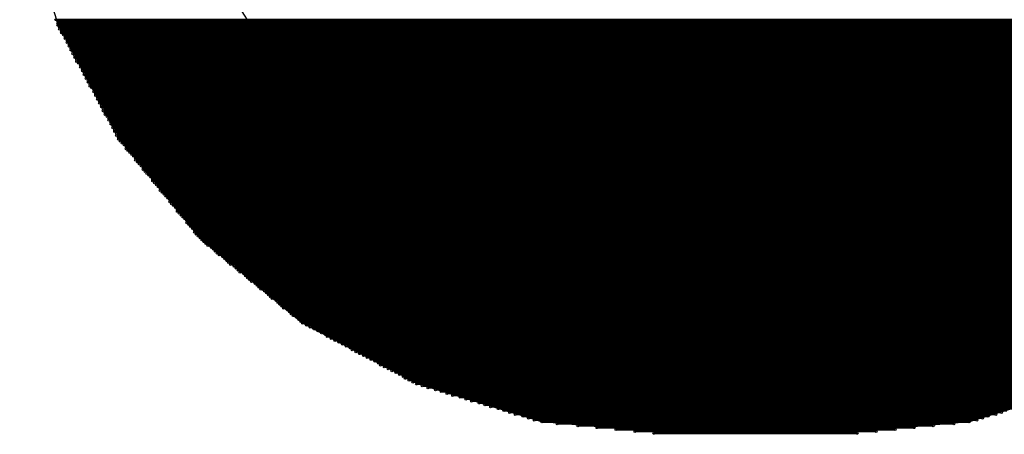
# Model space of a CAD drawing. Extents: x 0 to 30.2, y 0 to 20.7.
# Tile 67 of 131: x 5.832 to 7.149, y 17.789 to 18.344. Entities that reach past the tile are written whole.
import ezdxf

# ---------------------------------------------------------------- set-up
doc = ezdxf.new("R2010")
doc.units = 0
doc.layers.get('0').update_dxf_attribs({"linetype": 'CONTINUOUS'})
doc.layers.add('SEEEDSTUDIOXIAORP2040V1_22_GBS', color=6, linetype='CONTINUOUS')

# ---------------------------------------------------------------- blocks, each defined once
blk = doc.blocks.new('ROUND_271')
blk.add_circle((0, 0), 0.8014)
blk = doc.blocks.new('ROUND_7')
blk.add_circle((0, 0), 0)
blk = doc.blocks.new('ROUND_8')
blk.add_circle((0, 0), 0.00127)

msp = doc.modelspace()

# ---------------------------------------------------------------- linework, layer by layer
at = {"layer": 'SEEEDSTUDIOXIAORP2040V1_22_GBS'}
for points in [[(5.88264, 18.3388), (5.83184, 18.5039)], [(5.96646, 18.18386), (5.88264, 18.3388)], [(6.07568, 18.04924), (5.96646, 18.18386)], [(6.2103, 17.93748), (6.07568, 18.04924)], [(6.36524, 17.8562), (6.2103, 17.93748)], [(6.53034, 17.8054), (6.36524, 17.8562)], [(7.26694, 17.8562), (7.10184, 17.8054)], [(6.7056, 17.79016), (6.53034, 17.8054)], [(7.10184, 17.8054), (6.92912, 17.79016)], [(6.92912, 17.79016), (6.7056, 17.79016)]]:
    msp.add_lwpolyline(points, dxfattribs=at)
at = {"layer": 'SEEEDSTUDIOXIAORP2040V1_22_GBS', "const_width": 0.00254}
for points in [[(7.75208, 18.34388), (5.8801, 18.34388)], [(5.88264, 18.34134), (7.74954, 18.34134)], [(7.74954, 18.3388), (5.88264, 18.3388)], [(5.88264, 18.33626), (7.74954, 18.33626)], [(7.747, 18.33372), (5.88518, 18.33372)], [(5.88518, 18.33118), (7.747, 18.33118)], [(7.74446, 18.32864), (5.88772, 18.32864)], [(5.88772, 18.3261), (7.74446, 18.3261)], [(7.74192, 18.32356), (5.89026, 18.32356)], [(5.8928, 18.32102), (7.73938, 18.32102)], [(7.73938, 18.31848), (5.8928, 18.31848)], [(5.89534, 18.31594), (7.73684, 18.31594)], [(7.73684, 18.3134), (5.89534, 18.3134)], [(5.89788, 18.31086), (7.7343, 18.31086)], [(7.7343, 18.30832), (5.89788, 18.30832)], [(5.90042, 18.30578), (7.73176, 18.30578)], [(7.73176, 18.30324), (5.90042, 18.30324)], [(5.90296, 18.3007), (7.72922, 18.3007)], [(7.72922, 18.29816), (5.90296, 18.29816)], [(5.9055, 18.29562), (7.72668, 18.29562)], [(7.72668, 18.29308), (5.9055, 18.29308)], [(5.90804, 18.29054), (7.72414, 18.29054)], [(7.72414, 18.288), (5.90804, 18.288)], [(5.91058, 18.28546), (7.7216, 18.28546)], [(7.71906, 18.28292), (5.91312, 18.28292)], [(5.91312, 18.28038), (7.71906, 18.28038)], [(7.71652, 18.27784), (5.91566, 18.27784)], [(5.91566, 18.2753), (7.71652, 18.2753)], [(7.71398, 18.27276), (5.9182, 18.27276)], [(5.9182, 18.27022), (7.71398, 18.27022)], [(7.71144, 18.26768), (5.92074, 18.26768)], [(5.92074, 18.26514), (7.71144, 18.26514)], [(7.7089, 18.2626), (5.92328, 18.2626)], [(5.92328, 18.26006), (7.7089, 18.26006)], [(7.70636, 18.25752), (5.92582, 18.25752)], [(5.92582, 18.25498), (7.70636, 18.25498)], [(7.70382, 18.25244), (5.92836, 18.25244)], [(5.9309, 18.2499), (7.70382, 18.2499)], [(7.70128, 18.24736), (5.9309, 18.24736)], [(5.93344, 18.24482), (7.69874, 18.24482)], [(7.69874, 18.24228), (5.93344, 18.24228)], [(5.93598, 18.23974), (7.6962, 18.23974)], [(7.6962, 18.2372), (5.93598, 18.2372)], [(5.93852, 18.23466), (7.69366, 18.23466)], [(7.69366, 18.23212), (5.93852, 18.23212)], [(5.94106, 18.22958), (7.69112, 18.22958)], [(7.69112, 18.22704), (5.94106, 18.22704)], [(5.9436, 18.2245), (7.68858, 18.2245)], [(7.68858, 18.22196), (5.9436, 18.22196)], [(5.94614, 18.21942), (7.68604, 18.21942)], [(7.68604, 18.21688), (5.94614, 18.21688)], [(5.94868, 18.21434), (7.6835, 18.21434)], [(7.6835, 18.2118), (5.95122, 18.2118)], [(5.95122, 18.20926), (7.68096, 18.20926)], [(7.67842, 18.20672), (5.95376, 18.20672)], [(5.95376, 18.20418), (7.67842, 18.20418)], [(7.67588, 18.20164), (5.9563, 18.20164)], [(5.9563, 18.1991), (7.67588, 18.1991)], [(7.67334, 18.19656), (5.95884, 18.19656)], [(5.95884, 18.19402), (7.67334, 18.19402)], [(7.6708, 18.19148), (5.96138, 18.19148)], [(5.96138, 18.18894), (7.6708, 18.18894)], [(7.66826, 18.1864), (5.96392, 18.1864)], [(5.96392, 18.18386), (7.66826, 18.18386)], [(7.66572, 18.18132), (5.96646, 18.18132)], [(5.969, 18.17878), (7.66318, 18.17878)], [(7.66064, 18.17624), (5.97154, 18.17624)], [(5.97408, 18.1737), (7.6581, 18.1737)], [(7.6581, 18.17116), (5.97408, 18.17116)], [(5.97662, 18.16862), (7.65556, 18.16862)], [(7.65302, 18.16608), (5.97916, 18.16608)], [(5.9817, 18.16354), (7.65048, 18.16354)], [(7.64794, 18.161), (5.98424, 18.161)], [(5.98678, 18.15846), (7.64794, 18.15846)], [(7.6454, 18.15592), (5.98678, 18.15592)], [(5.98932, 18.15338), (7.64286, 18.15338)], [(7.64032, 18.15084), (5.99186, 18.15084)], [(5.9944, 18.1483), (7.63778, 18.1483)], [(7.63524, 18.14576), (5.99694, 18.14576)], [(5.99694, 18.14322), (7.63524, 18.14322)], [(7.6327, 18.14068), (5.99948, 18.14068)], [(6.00202, 18.13814), (7.63016, 18.13814)], [(7.62762, 18.1356), (6.00456, 18.1356)], [(6.0071, 18.13306), (7.62508, 18.13306)], [(7.62254, 18.13052), (6.00964, 18.13052)], [(6.00964, 18.12798), (7.62254, 18.12798)], [(7.62, 18.12544), (6.01218, 18.12544)], [(6.01472, 18.1229), (7.61746, 18.1229)], [(7.61492, 18.12036), (6.01726, 18.12036)], [(6.0198, 18.11782), (7.61238, 18.11782)], [(7.61238, 18.11528), (6.0198, 18.11528)], [(6.02234, 18.11274), (7.60984, 18.11274)], [(7.6073, 18.1102), (6.02488, 18.1102)], [(6.02742, 18.10766), (7.60476, 18.10766)], [(7.60222, 18.10512), (6.02996, 18.10512)], [(6.0325, 18.10258), (7.59968, 18.10258)], [(7.59968, 18.10004), (6.0325, 18.10004)], [(6.03504, 18.0975), (7.59714, 18.0975)], [(7.5946, 18.09496), (6.03758, 18.09496)], [(6.04012, 18.09242), (7.59206, 18.09242)], [(7.58952, 18.08988), (6.04266, 18.08988)], [(6.04266, 18.08734), (7.58952, 18.08734)], [(7.58698, 18.0848), (6.0452, 18.0848)], [(6.04774, 18.08226), (7.58444, 18.08226)], [(7.5819, 18.07972), (6.05028, 18.07972)], [(6.05282, 18.07718), (7.57936, 18.07718)], [(7.57682, 18.07464), (6.05536, 18.07464)], [(6.05536, 18.0721), (7.57682, 18.0721)], [(7.57428, 18.06956), (6.0579, 18.06956)], [(6.06044, 18.06702), (7.57174, 18.06702)], [(7.5692, 18.06448), (6.06298, 18.06448)], [(6.06552, 18.06194), (7.56666, 18.06194)], [(7.56666, 18.0594), (6.06552, 18.0594)], [(6.06806, 18.05686), (7.56412, 18.05686)], [(7.56158, 18.05432), (6.0706, 18.05432)], [(6.07314, 18.05178), (7.55904, 18.05178)], [(7.5565, 18.04924), (6.07568, 18.04924)], [(6.07822, 18.0467), (7.55396, 18.0467)], [(7.55142, 18.04416), (6.08076, 18.04416)], [(6.0833, 18.04162), (7.54888, 18.04162)], [(7.54634, 18.03908), (6.08838, 18.03908)], [(6.09092, 18.03654), (7.54126, 18.03654)], [(7.53872, 18.034), (6.09346, 18.034)], [(6.096, 18.03146), (7.53618, 18.03146)], [(7.53364, 18.02892), (6.09854, 18.02892)], [(6.10362, 18.02638), (7.52856, 18.02638)], [(7.52602, 18.02384), (6.10616, 18.02384)], [(6.1087, 18.0213), (7.52348, 18.0213)], [(7.52094, 18.01876), (6.11124, 18.01876)], [(6.11378, 18.01622), (7.5184, 18.01622)], [(7.51332, 18.01368), (6.11886, 18.01368)], [(6.1214, 18.01114), (7.51078, 18.01114)], [(7.50824, 18.0086), (6.12394, 18.0086)], [(6.12648, 18.00606), (7.5057, 18.00606)], [(7.50062, 18.00352), (6.13156, 18.00352)], [(6.1341, 18.00098), (7.49808, 18.00098)], [(7.49554, 17.99844), (6.13664, 17.99844)], [(6.13918, 17.9959), (7.493, 17.9959)], [(7.49046, 17.99336), (6.14172, 17.99336)], [(6.1468, 17.99082), (7.48538, 17.99082)], [(7.48284, 17.98828), (6.14934, 17.98828)], [(6.15188, 17.98574), (7.4803, 17.98574)], [(7.47776, 17.9832), (6.15442, 17.9832)], [(6.1595, 17.98066), (7.47522, 17.98066)], [(7.47014, 17.97812), (6.16204, 17.97812)], [(6.16458, 17.97558), (7.4676, 17.97558)], [(7.46506, 17.97304), (6.16712, 17.97304)], [(6.16966, 17.9705), (7.46252, 17.9705)], [(7.45744, 17.96796), (6.17474, 17.96796)], [(6.17728, 17.96542), (7.4549, 17.96542)], [(7.45236, 17.96288), (6.17982, 17.96288)], [(6.18236, 17.96034), (7.44982, 17.96034)], [(7.44728, 17.9578), (6.1849, 17.9578)], [(6.18998, 17.95526), (7.4422, 17.95526)], [(7.43966, 17.95272), (6.19252, 17.95272)], [(6.19506, 17.95018), (7.43712, 17.95018)], [(7.43458, 17.94764), (6.1976, 17.94764)], [(6.20268, 17.9451), (7.4295, 17.9451)], [(7.42696, 17.94256), (6.20522, 17.94256)], [(6.20776, 17.94002), (7.42442, 17.94002)], [(7.42188, 17.93748), (6.2103, 17.93748)], [(6.21538, 17.93494), (7.4168, 17.93494)], [(7.41172, 17.9324), (6.22046, 17.9324)], [(6.22554, 17.92986), (7.40664, 17.92986)], [(7.40156, 17.92732), (6.23062, 17.92732)], [(6.2357, 17.92478), (7.39648, 17.92478)], [(7.39394, 17.92224), (6.24078, 17.92224)], [(6.24332, 17.9197), (7.38886, 17.9197)], [(7.38378, 17.91716), (6.2484, 17.91716)], [(6.25348, 17.91462), (7.3787, 17.91462)], [(7.37362, 17.91208), (6.25856, 17.91208)], [(6.26364, 17.90954), (7.36854, 17.90954)], [(7.36346, 17.907), (6.26872, 17.907)], [(6.2738, 17.90446), (7.35838, 17.90446)], [(7.35584, 17.90192), (6.27634, 17.90192)], [(6.28142, 17.89938), (7.35076, 17.89938)], [(7.34568, 17.89684), (6.2865, 17.89684)], [(6.29158, 17.8943), (7.3406, 17.8943)], [(7.33552, 17.89176), (6.29666, 17.89176)], [(6.30174, 17.88922), (7.33044, 17.88922)], [(7.32536, 17.88668), (6.30682, 17.88668)], [(6.3119, 17.88414), (7.32028, 17.88414)], [(7.31774, 17.8816), (6.31444, 17.8816)], [(6.31952, 17.87906), (7.31266, 17.87906)], [(7.30758, 17.87652), (6.3246, 17.87652)], [(6.32968, 17.87398), (7.3025, 17.87398)], [(7.29742, 17.87144), (6.33476, 17.87144)], [(6.33984, 17.8689), (7.29234, 17.8689)], [(7.28726, 17.86636), (6.34492, 17.86636)], [(6.34746, 17.86382), (7.28472, 17.86382)], [(7.27964, 17.86128), (6.35254, 17.86128)], [(6.35762, 17.85874), (7.27456, 17.85874)], [(7.26948, 17.8562), (6.3627, 17.8562)], [(6.37032, 17.85366), (7.26186, 17.85366)], [(7.25424, 17.85112), (6.37794, 17.85112)], [(6.3881, 17.84858), (7.24408, 17.84858)], [(7.23646, 17.84604), (6.39572, 17.84604)], [(6.40334, 17.8435), (7.22884, 17.8435)], [(7.22122, 17.84096), (6.41096, 17.84096)], [(6.42112, 17.83842), (7.21106, 17.83842)], [(7.20344, 17.83588), (6.42874, 17.83588)], [(6.43636, 17.83334), (7.19582, 17.83334)], [(7.18566, 17.8308), (6.44652, 17.8308)], [(6.45414, 17.82826), (7.17804, 17.82826)], [(7.17042, 17.82572), (6.46176, 17.82572)], [(6.47192, 17.82318), (7.16026, 17.82318)], [(7.15264, 17.82064), (6.47954, 17.82064)], [(6.48716, 17.8181), (7.14502, 17.8181)], [(7.1374, 17.81556), (6.49478, 17.81556)], [(6.50494, 17.81302), (7.12724, 17.81302)], [(7.11962, 17.81048), (6.51256, 17.81048)], [(6.52018, 17.80794), (7.112, 17.80794)], [(7.10184, 17.8054), (6.53034, 17.8054)], [(6.55066, 17.80286), (7.08152, 17.80286)], [(7.05358, 17.80032), (6.5786, 17.80032)], [(6.604, 17.79778), (7.02818, 17.79778)], [(7.00278, 17.79524), (6.6294, 17.79524)], [(6.6548, 17.7927), (6.97738, 17.7927)], [(6.95198, 17.79016), (6.6802, 17.79016)]]:
    msp.add_lwpolyline(points, dxfattribs=at)

# ---------------------------------------------------------------- block references
at = {"layer": 'SEEEDSTUDIOXIAORP2040V1_22_GBS'}
for name, p in [('ROUND_271', (6.81482, 18.7706)), ('ROUND_7', (5.88264, 18.3388)), ('ROUND_8', (5.8801, 18.34388)), ('ROUND_8', (5.88264, 18.34134)), ('ROUND_8', (5.88264, 18.3388)), ('ROUND_8', (5.88264, 18.33626)), ('ROUND_8', (5.88518, 18.33372)), ('ROUND_8', (5.88518, 18.33118)), ('ROUND_8', (5.88772, 18.32864)), ('ROUND_8', (5.88772, 18.3261)), ('ROUND_8', (5.89026, 18.32356)), ('ROUND_8', (5.8928, 18.32102)), ('ROUND_8', (5.8928, 18.31848)), ('ROUND_8', (5.89534, 18.31594)), ('ROUND_8', (5.89534, 18.3134)), ('ROUND_8', (5.89788, 18.31086)), ('ROUND_8', (5.89788, 18.30832)), ('ROUND_8', (5.90042, 18.30578)), ('ROUND_8', (5.90042, 18.30324)), ('ROUND_8', (5.90296, 18.3007)), ('ROUND_8', (5.90296, 18.29816)), ('ROUND_8', (5.9055, 18.29562)), ('ROUND_8', (5.9055, 18.29308)), ('ROUND_8', (5.90804, 18.29054)), ('ROUND_8', (5.90804, 18.288)), ('ROUND_8', (5.91058, 18.28546)), ('ROUND_8', (5.91312, 18.28292)), ('ROUND_8', (5.91312, 18.28038)), ('ROUND_8', (5.91566, 18.27784)), ('ROUND_8', (5.91566, 18.2753)), ('ROUND_8', (5.9182, 18.27276)), ('ROUND_8', (5.9182, 18.27022)), ('ROUND_8', (5.92074, 18.26768)), ('ROUND_8', (5.92074, 18.26514)), ('ROUND_8', (5.92328, 18.2626)), ('ROUND_8', (5.92328, 18.26006)), ('ROUND_8', (5.92582, 18.25752)), ('ROUND_8', (5.92582, 18.25498)), ('ROUND_8', (5.92836, 18.25244)), ('ROUND_8', (5.9309, 18.2499)), ('ROUND_8', (5.9309, 18.24736)), ('ROUND_8', (5.93344, 18.24482)), ('ROUND_8', (5.93344, 18.24228)), ('ROUND_8', (5.93598, 18.23974)), ('ROUND_8', (5.93598, 18.2372)), ('ROUND_8', (5.93852, 18.23466)), ('ROUND_8', (5.93852, 18.23212)), ('ROUND_8', (5.94106, 18.22958)), ('ROUND_8', (5.94106, 18.22704)), ('ROUND_8', (5.9436, 18.2245)), ('ROUND_8', (5.9436, 18.22196)), ('ROUND_8', (5.94614, 18.21942)), ('ROUND_8', (5.94614, 18.21688)), ('ROUND_8', (5.94868, 18.21434)), ('ROUND_8', (5.95122, 18.2118)), ('ROUND_8', (5.95122, 18.20926)), ('ROUND_8', (5.95376, 18.20672)), ('ROUND_8', (5.95376, 18.20418)), ('ROUND_8', (5.9563, 18.20164)), ('ROUND_8', (5.9563, 18.1991)), ('ROUND_8', (5.95884, 18.19656)), ('ROUND_8', (5.95884, 18.19402)), ('ROUND_8', (5.96138, 18.19148)), ('ROUND_8', (5.96138, 18.18894)), ('ROUND_8', (5.96392, 18.1864)), ('ROUND_7', (5.96646, 18.18386)), ('ROUND_8', (5.96392, 18.18386)), ('ROUND_8', (5.96646, 18.18132)), ('ROUND_8', (5.969, 18.17878)), ('ROUND_8', (5.97154, 18.17624)), ('ROUND_8', (5.97408, 18.1737)), ('ROUND_8', (5.97408, 18.17116)), ('ROUND_8', (5.97662, 18.16862)), ('ROUND_8', (5.97916, 18.16608)), ('ROUND_8', (5.9817, 18.16354)), ('ROUND_8', (5.98424, 18.161)), ('ROUND_8', (5.98678, 18.15846)), ('ROUND_8', (5.98678, 18.15592)), ('ROUND_8', (5.98932, 18.15338)), ('ROUND_8', (5.99186, 18.15084)), ('ROUND_8', (5.9944, 18.1483)), ('ROUND_8', (5.99694, 18.14576)), ('ROUND_8', (5.99694, 18.14322)), ('ROUND_8', (5.99948, 18.14068)), ('ROUND_8', (6.00202, 18.13814)), ('ROUND_8', (6.00456, 18.1356)), ('ROUND_8', (6.0071, 18.13306)), ('ROUND_8', (6.00964, 18.13052)), ('ROUND_8', (6.00964, 18.12798)), ('ROUND_8', (6.01218, 18.12544)), ('ROUND_8', (6.01472, 18.1229)), ('ROUND_8', (6.01726, 18.12036)), ('ROUND_8', (6.0198, 18.11782)), ('ROUND_8', (6.0198, 18.11528)), ('ROUND_8', (6.02234, 18.11274)), ('ROUND_8', (6.02488, 18.1102)), ('ROUND_8', (6.02742, 18.10766)), ('ROUND_8', (6.02996, 18.10512)), ('ROUND_8', (6.0325, 18.10258)), ('ROUND_8', (6.0325, 18.10004)), ('ROUND_8', (6.03504, 18.0975)), ('ROUND_8', (6.03758, 18.09496)), ('ROUND_8', (6.04012, 18.09242)), ('ROUND_8', (6.04266, 18.08988)), ('ROUND_8', (6.04266, 18.08734)), ('ROUND_8', (6.0452, 18.0848)), ('ROUND_8', (6.04774, 18.08226)), ('ROUND_8', (6.05028, 18.07972)), ('ROUND_8', (6.05282, 18.07718)), ('ROUND_8', (6.05536, 18.07464)), ('ROUND_8', (6.05536, 18.0721)), ('ROUND_8', (6.0579, 18.06956)), ('ROUND_8', (6.06044, 18.06702)), ('ROUND_8', (6.06298, 18.06448)), ('ROUND_8', (6.06552, 18.06194)), ('ROUND_8', (6.06552, 18.0594)), ('ROUND_8', (6.06806, 18.05686)), ('ROUND_7', (6.07568, 18.04924)), ('ROUND_8', (6.0706, 18.05432)), ('ROUND_8', (6.07314, 18.05178)), ('ROUND_8', (6.07568, 18.04924)), ('ROUND_8', (6.07822, 18.0467)), ('ROUND_8', (6.08076, 18.04416)), ('ROUND_8', (6.0833, 18.04162)), ('ROUND_8', (6.08838, 18.03908)), ('ROUND_8', (6.09092, 18.03654)), ('ROUND_8', (6.09346, 18.034)), ('ROUND_8', (6.096, 18.03146)), ('ROUND_8', (6.09854, 18.02892)), ('ROUND_8', (6.10362, 18.02638)), ('ROUND_8', (6.10616, 18.02384)), ('ROUND_8', (6.1087, 18.0213)), ('ROUND_8', (6.11124, 18.01876)), ('ROUND_8', (6.11378, 18.01622)), ('ROUND_8', (6.11886, 18.01368)), ('ROUND_8', (6.1214, 18.01114)), ('ROUND_8', (6.12394, 18.0086)), ('ROUND_8', (6.12648, 18.00606)), ('ROUND_8', (6.13156, 18.00352)), ('ROUND_8', (6.1341, 18.00098)), ('ROUND_8', (6.13664, 17.99844)), ('ROUND_8', (6.13918, 17.9959)), ('ROUND_8', (6.14172, 17.99336)), ('ROUND_8', (6.1468, 17.99082)), ('ROUND_8', (6.14934, 17.98828)), ('ROUND_8', (6.15188, 17.98574)), ('ROUND_8', (6.15442, 17.9832)), ('ROUND_8', (6.1595, 17.98066)), ('ROUND_8', (6.16204, 17.97812)), ('ROUND_8', (6.16458, 17.97558)), ('ROUND_8', (6.16712, 17.97304)), ('ROUND_8', (6.16966, 17.9705)), ('ROUND_8', (6.17474, 17.96796)), ('ROUND_8', (6.17728, 17.96542)), ('ROUND_8', (6.17982, 17.96288)), ('ROUND_8', (6.18236, 17.96034)), ('ROUND_8', (6.1849, 17.9578)), ('ROUND_8', (6.18998, 17.95526)), ('ROUND_8', (6.19252, 17.95272)), ('ROUND_8', (6.19506, 17.95018)), ('ROUND_7', (6.2103, 17.93748)), ('ROUND_8', (6.1976, 17.94764)), ('ROUND_8', (6.20268, 17.9451)), ('ROUND_8', (6.20522, 17.94256)), ('ROUND_8', (6.20776, 17.94002)), ('ROUND_8', (6.2103, 17.93748)), ('ROUND_8', (6.21538, 17.93494)), ('ROUND_8', (6.22046, 17.9324)), ('ROUND_8', (6.22554, 17.92986)), ('ROUND_8', (6.23062, 17.92732)), ('ROUND_8', (6.2357, 17.92478)), ('ROUND_8', (6.24078, 17.92224)), ('ROUND_8', (6.24332, 17.9197)), ('ROUND_8', (6.2484, 17.91716)), ('ROUND_8', (6.25348, 17.91462)), ('ROUND_8', (6.25856, 17.91208)), ('ROUND_8', (6.26364, 17.90954)), ('ROUND_8', (6.26872, 17.907)), ('ROUND_8', (6.2738, 17.90446)), ('ROUND_8', (6.27634, 17.90192)), ('ROUND_8', (6.28142, 17.89938)), ('ROUND_8', (6.2865, 17.89684)), ('ROUND_8', (6.29158, 17.8943)), ('ROUND_8', (6.29666, 17.89176)), ('ROUND_8', (6.30174, 17.88922)), ('ROUND_8', (6.30682, 17.88668)), ('ROUND_8', (6.3119, 17.88414)), ('ROUND_8', (6.31444, 17.8816)), ('ROUND_8', (6.31952, 17.87906)), ('ROUND_8', (6.3246, 17.87652)), ('ROUND_8', (6.32968, 17.87398)), ('ROUND_8', (6.33476, 17.87144)), ('ROUND_8', (6.33984, 17.8689)), ('ROUND_8', (6.34492, 17.86636)), ('ROUND_8', (6.34746, 17.86382)), ('ROUND_8', (6.35254, 17.86128)), ('ROUND_8', (6.35762, 17.85874)), ('ROUND_7', (6.36524, 17.8562)), ('ROUND_8', (6.3627, 17.8562)), ('ROUND_8', (6.37032, 17.85366)), ('ROUND_8', (6.37794, 17.85112)), ('ROUND_8', (6.3881, 17.84858)), ('ROUND_8', (6.39572, 17.84604)), ('ROUND_8', (6.40334, 17.8435)), ('ROUND_8', (6.41096, 17.84096)), ('ROUND_8', (6.42112, 17.83842)), ('ROUND_8', (6.42874, 17.83588)), ('ROUND_8', (6.43636, 17.83334)), ('ROUND_8', (6.44652, 17.8308)), ('ROUND_8', (6.45414, 17.82826)), ('ROUND_8', (6.46176, 17.82572)), ('ROUND_8', (6.47192, 17.82318)), ('ROUND_8', (6.47954, 17.82064)), ('ROUND_8', (6.48716, 17.8181)), ('ROUND_8', (7.14502, 17.8181)), ('ROUND_8', (6.49478, 17.81556)), ('ROUND_8', (6.50494, 17.81302)), ('ROUND_8', (6.51256, 17.81048)), ('ROUND_8', (6.52018, 17.80794)), ('ROUND_8', (6.53034, 17.8054)), ('ROUND_8', (7.10184, 17.8054)), ('ROUND_8', (7.112, 17.80794)), ('ROUND_8', (7.11962, 17.81048)), ('ROUND_8', (7.12724, 17.81302)), ('ROUND_8', (7.1374, 17.81556)), ('ROUND_7', (7.10184, 17.8054)), ('ROUND_7', (6.53034, 17.8054)), ('ROUND_8', (6.55066, 17.80286)), ('ROUND_8', (6.5786, 17.80032)), ('ROUND_8', (6.604, 17.79778)), ('ROUND_8', (6.6294, 17.79524)), ('ROUND_8', (6.6548, 17.7927)), ('ROUND_8', (6.97738, 17.7927)), ('ROUND_8', (7.00278, 17.79524)), ('ROUND_8', (7.02818, 17.79778)), ('ROUND_8', (7.05358, 17.80032)), ('ROUND_8', (7.08152, 17.80286)), ('ROUND_7', (6.92912, 17.79016)), ('ROUND_7', (6.7056, 17.79016)), ('ROUND_8', (6.6802, 17.79016)), ('ROUND_8', (6.95198, 17.79016))]:
    msp.add_blockref(name, p, dxfattribs=at)

doc.saveas('drawing.dxf')
